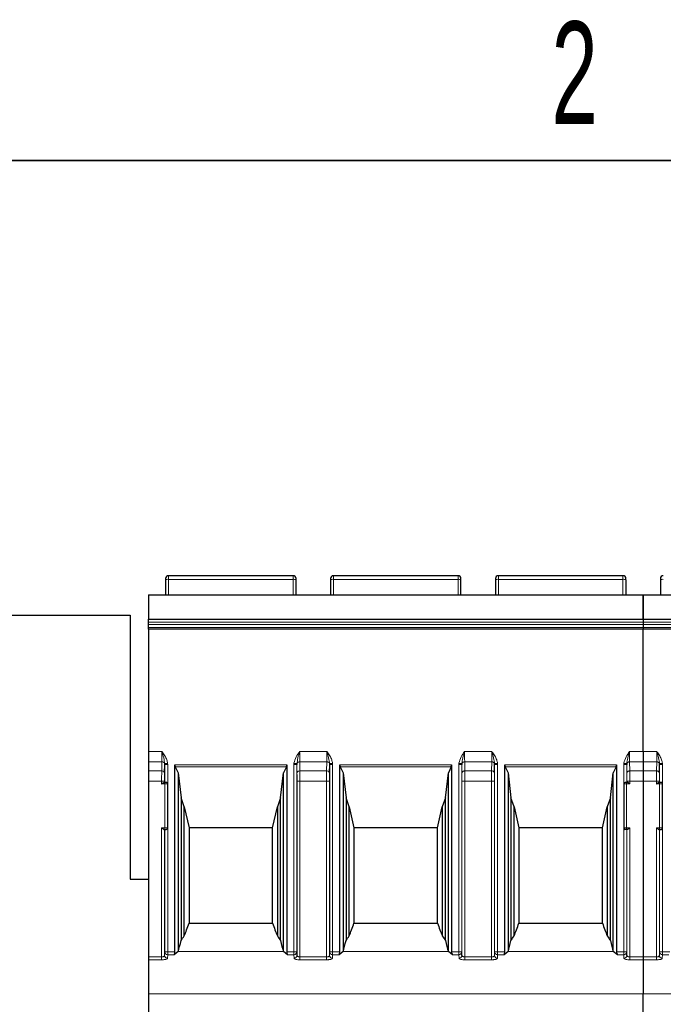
# Model space of a CAD drawing. Header units: millimetres. Extents: x 5 to 418, y 2 to 292.
# Tile 17 of 48: x 79 to 101, y 254 to 287. Entities that reach past the tile are written whole.
import ezdxf

# ---------------------------------------------------------------- set-up
doc = ezdxf.new("R2010")
doc.units = ezdxf.units.MM
doc.layers.add('SLD-0', color=7, linetype='Continuous')
doc.styles.add('SLDTEXTSTYLE0', font='TXT', dxfattribs={"width": 0.605})

msp = doc.modelspace()

# ---------------------------------------------------------------- linework, layer by layer
at = {"color": 7, "linetype": 'Continuous', "lineweight": 25}
for p, q in [((83.6513, 268.2462), (83.6513, 268.2049)), ((88.0013, 268.3462), (83.7513, 268.3462)), ((88.1013, 268.2049), (88.1013, 268.2462)), ((89.2763, 268.2462), (89.2763, 268.2049)), ((93.6263, 268.3462), (89.3763, 268.3462)), ((93.7263, 268.2049), (93.7263, 268.2462)), ((94.9013, 268.2462), (94.9013, 268.2049)), ((99.2513, 268.3462), (95.0013, 268.3462)), ((99.3513, 268.2049), (99.3513, 268.2462)), ((100.5263, 268.2462), (100.5263, 268.2049)), ((83.6513, 268.2049), (83.6513, 267.6962)), ((88.1013, 267.6962), (88.1013, 268.2049)), ((89.2763, 268.2049), (89.2763, 267.6962)), ((93.7263, 267.6962), (93.7263, 268.2049)), ((94.9013, 268.2049), (94.9013, 267.6962)), ((99.3513, 268.2049), (99.3513, 267.6962)), ((100.5263, 268.2049), (100.5263, 267.6962)), ((83.0638, 267.6962), (99.9388, 267.6962)), ((99.9388, 267.6962), (116.8138, 267.6962)), ((62.4388, 266.9962), (82.4388, 266.9962)), ((82.4388, 266.9962), (82.4388, 257.9962)), ((83.0638, 266.7622), (83.0638, 266.8622)), ((83.0638, 266.8602), (99.9388, 266.8602)), ((83.0638, 266.68), (83.0638, 266.7622)), ((83.0638, 266.5861), (83.0638, 266.68)), ((83.0638, 266.519), (83.0638, 266.5861)), ((99.9388, 266.8622), (99.9388, 266.7622)), ((99.9388, 266.8602), (116.8138, 266.8602)), ((99.9388, 266.7622), (99.9388, 266.68)), ((99.9388, 266.68), (99.9388, 266.5861)), ((99.9388, 266.5861), (99.9388, 266.519)), ((99.9388, 266.519), (83.0638, 266.519)), ((83.0638, 266.519), (83.0638, 262.3533)), ((99.9388, 262.3533), (99.9388, 266.519)), ((116.8138, 266.519), (99.9388, 266.519)), ((83.0638, 262.3533), (83.0638, 261.9998)), ((99.9388, 262.3533), (99.9388, 261.9998)), ((83.0638, 261.9998), (83.0638, 261.6927)), ((83.6196, 261.622), (83.6245, 261.9083)), ((83.6245, 261.9083), (83.6236, 261.9395)), ((83.9703, 255.5187), (83.9703, 261.8936)), ((83.9703, 261.8936), (83.9811, 261.8337)), ((87.7714, 261.8337), (87.7823, 261.8936)), ((87.7823, 261.8936), (87.7823, 255.5187)), ((88.1289, 261.9395), (88.128, 261.9083)), ((89.2446, 261.622), (89.2495, 261.9083)), ((89.2495, 261.9083), (89.2486, 261.9395)), ((89.5953, 255.5187), (89.5953, 261.8936)), ((89.5953, 261.8936), (89.6061, 261.8337)), ((93.3964, 261.8337), (93.4073, 261.8936)), ((93.4073, 261.8936), (93.4073, 255.5187)), ((93.7539, 261.9395), (93.753, 261.9083)), ((94.8696, 261.622), (94.8745, 261.9083)), ((94.8745, 261.9083), (94.8736, 261.9395)), ((95.2203, 255.5187), (95.2203, 261.8936)), ((95.2203, 261.8936), (95.2311, 261.8337)), ((99.0214, 261.8337), (99.0323, 261.8936)), ((99.0323, 261.8936), (99.0323, 255.5187)), ((99.3789, 261.9395), (99.378, 261.9083)), ((99.9388, 261.9998), (99.9388, 261.6927)), ((100.4946, 261.622), (100.4995, 261.9083)), ((100.4995, 261.9083), (100.4986, 261.9395)), ((83.0638, 261.6927), (83.0638, 261.3391)), ((83.9811, 261.8337), (84.0813, 261.6263)), ((84.0813, 261.6263), (84.0813, 255.5308)), ((84.0813, 261.6263), (84.1806, 260.7711)), ((87.572, 260.7711), (87.6713, 261.6263)), ((87.7714, 261.8337), (87.6713, 261.6263)), ((87.6713, 255.5308), (87.6713, 261.6263)), ((89.6061, 261.8337), (89.7063, 261.6263)), ((89.7063, 261.6263), (89.7063, 255.5308)), ((89.7063, 261.6263), (89.8056, 260.7711)), ((93.197, 260.7711), (93.2963, 261.6263)), ((93.3964, 261.8337), (93.2963, 261.6263)), ((93.2963, 255.5308), (93.2963, 261.6263)), ((95.2311, 261.8337), (95.3313, 261.6263)), ((95.3313, 261.6263), (95.3313, 255.5308)), ((95.3313, 261.6263), (95.4306, 260.7711)), ((98.822, 260.7711), (98.9213, 261.6263)), ((99.0214, 261.8337), (98.9213, 261.6263)), ((98.9213, 255.5308), (98.9213, 261.6263)), ((99.9388, 261.6927), (99.9388, 261.3391)), ((83.0638, 261.3391), (83.0638, 255.3467)), ((83.6263, 261.2962), (83.6041, 261.2962)), ((83.7263, 259.7462), (83.7263, 261.2462)), ((99.2763, 261.2462), (99.2763, 259.7462)), ((99.3984, 261.2962), (99.3763, 261.2962)), ((99.9388, 261.3391), (99.9388, 255.3467)), ((99.9388, 261.3391), (99.9388, 255.3467)), ((100.5013, 261.2962), (100.4791, 261.2962)), ((100.6013, 259.7462), (100.6013, 261.2462)), ((84.2877, 260.4696), (84.1806, 260.7711)), ((84.1806, 260.7711), (84.1806, 255.9062)), ((87.572, 260.7711), (87.4648, 260.4696)), ((87.572, 255.9062), (87.572, 260.7711)), ((89.9127, 260.4696), (89.8056, 260.7711)), ((89.8056, 260.7711), (89.8056, 255.9062)), ((93.197, 260.7711), (93.0898, 260.4696)), ((93.197, 255.9062), (93.197, 260.7711)), ((95.5377, 260.4696), (95.4306, 260.7711)), ((95.4306, 260.7711), (95.4306, 255.9062)), ((98.822, 260.7711), (98.7148, 260.4696)), ((98.822, 255.9062), (98.822, 260.7711)), ((84.2877, 260.4696), (84.4513, 259.7462)), ((84.2877, 256.0632), (84.2877, 260.4696)), ((87.3013, 259.7462), (87.4648, 260.4696)), ((87.4648, 260.4696), (87.4648, 256.0632)), ((89.9127, 260.4696), (90.0763, 259.7462)), ((89.9127, 256.0632), (89.9127, 260.4696)), ((92.9263, 259.7462), (93.0898, 260.4696)), ((93.0898, 260.4696), (93.0898, 256.0632)), ((95.5377, 260.4696), (95.7013, 259.7462)), ((95.5377, 256.0632), (95.5377, 260.4696)), ((98.5513, 259.7462), (98.7148, 260.4696)), ((98.7148, 260.4696), (98.7148, 256.0632)), ((83.6041, 259.6962), (83.6263, 259.6962)), ((87.3013, 259.7462), (84.4513, 259.7462)), ((84.4513, 259.7462), (84.4513, 256.4962)), ((87.3013, 256.4962), (87.3013, 259.7462)), ((92.9263, 259.7462), (90.0763, 259.7462)), ((90.0763, 259.7462), (90.0763, 256.4962)), ((92.9263, 256.4962), (92.9263, 259.7462)), ((98.5513, 259.7462), (95.7013, 259.7462)), ((95.7013, 259.7462), (95.7013, 256.4962)), ((98.5513, 256.4962), (98.5513, 259.7462)), ((99.3763, 259.6962), (99.3984, 259.6962)), ((100.4791, 259.6962), (100.5013, 259.6962)), ((82.4388, 257.9962), (83.0638, 257.9962)), ((84.4513, 256.4962), (87.3013, 256.4962)), ((90.0763, 256.4962), (92.9263, 256.4962)), ((95.7013, 256.4962), (98.5513, 256.4962)), ((84.0813, 255.5308), (83.9439, 255.4226)), ((87.8086, 255.4226), (87.6713, 255.5308)), ((88.135, 255.403), (88.128, 255.5187)), ((89.7063, 255.5308), (89.5689, 255.4226)), ((93.4336, 255.4226), (93.2963, 255.5308)), ((93.76, 255.403), (93.753, 255.5187)), ((95.3313, 255.5308), (95.1939, 255.4226)), ((99.0586, 255.4226), (98.9213, 255.5308)), ((99.385, 255.403), (99.378, 255.5187)), ((83.0638, 255.3467), (83.0638, 255.2505)), ((83.0638, 255.2505), (83.0638, 254.0937)), ((99.9388, 255.3467), (99.9388, 255.2505)), ((99.9388, 255.3467), (99.9388, 255.2505)), ((99.9388, 255.2505), (99.9388, 254.0937)), ((83.0638, 254.0937), (83.0638, 253.3728)), ((99.9388, 253.3728), (99.9388, 254.0937))]:
    msp.add_line(p, q, dxfattribs=at)
at = {"color": 7, "linetype": 'Continuous', "lineweight": 18}
for p, q in [((83.7513, 268.2223), (83.7513, 268.3462)), ((88.0013, 268.2223), (88.0013, 268.3462)), ((89.3763, 268.2223), (89.3763, 268.3462)), ((93.6263, 268.2223), (93.6263, 268.3462)), ((95.0013, 268.2223), (95.0013, 268.3462)), ((99.2513, 268.2223), (99.2513, 268.3462)), ((83.7513, 267.6962), (83.7513, 268.2223)), ((88.0013, 268.2223), (83.7513, 268.2223)), ((88.0013, 267.6962), (88.0013, 268.2223)), ((89.3763, 267.6962), (89.3763, 268.2223)), ((93.6263, 268.2223), (89.3763, 268.2223)), ((93.6263, 267.6962), (93.6263, 268.2223)), ((95.0013, 267.6962), (95.0013, 268.2223)), ((99.2513, 268.2223), (95.0013, 268.2223)), ((99.2513, 267.6962), (99.2513, 268.2223)), ((99.9388, 267.6893), (83.0638, 267.6893)), ((116.8138, 267.6893), (99.9388, 267.6893)), ((99.9388, 266.7622), (83.0638, 266.7622)), ((83.0638, 266.68), (99.9388, 266.68)), ((83.0638, 266.5861), (99.9388, 266.5861)), ((116.8138, 266.7622), (99.9388, 266.7622)), ((99.9388, 266.68), (116.8138, 266.68)), ((99.9388, 266.5861), (116.8138, 266.5861)), ((83.0638, 262.3533), (83.528, 262.3533)), ((88.2245, 262.3533), (89.153, 262.3533)), ((93.8495, 262.3533), (94.778, 262.3533)), ((99.4745, 262.3533), (99.9388, 262.3533)), ((99.9388, 262.3533), (100.403, 262.3533)), ((83.5249, 261.9998), (83.0638, 261.9998)), ((83.5196, 261.6927), (83.5249, 261.9998)), ((83.6245, 261.2962), (83.6245, 261.9083)), ((83.7224, 261.9499), (83.7245, 261.9083)), ((83.7245, 261.9083), (83.7245, 261.2593)), ((83.9703, 261.8936), (87.7823, 261.8936)), ((88.028, 261.9083), (88.0302, 261.9499)), ((88.028, 255.5187), (88.028, 261.9083)), ((88.128, 261.9083), (88.128, 255.5187)), ((88.128, 261.9083), (88.133, 261.622)), ((88.2276, 261.9998), (88.233, 261.6927)), ((89.1499, 261.9998), (88.2276, 261.9998)), ((89.1446, 261.6927), (89.1499, 261.9998)), ((89.2495, 255.5187), (89.2495, 261.9083)), ((89.3474, 261.9499), (89.3495, 261.9083)), ((89.3495, 261.9083), (89.3495, 255.5187)), ((89.5953, 261.8936), (93.4073, 261.8936)), ((93.653, 261.9083), (93.6552, 261.9499)), ((93.653, 255.5187), (93.653, 261.9083)), ((93.753, 261.9083), (93.753, 255.5187)), ((93.753, 261.9083), (93.758, 261.622)), ((93.8526, 261.9998), (93.858, 261.6927)), ((94.7749, 261.9998), (93.8526, 261.9998)), ((94.7749, 261.9998), (94.7696, 261.6927)), ((94.8745, 255.5187), (94.8745, 261.9083)), ((94.9724, 261.9499), (94.9745, 261.9083)), ((94.9745, 261.9083), (94.9745, 255.5187)), ((95.2203, 261.8936), (99.0323, 261.8936)), ((99.278, 261.9083), (99.2802, 261.9499)), ((99.278, 261.2593), (99.278, 261.9083)), ((99.378, 261.9083), (99.378, 261.2962)), ((99.378, 261.9083), (99.383, 261.622)), ((99.4776, 261.9998), (99.483, 261.6927)), ((99.9388, 261.9998), (99.4776, 261.9998)), ((100.3999, 261.9998), (99.9388, 261.9998)), ((100.3946, 261.6927), (100.3999, 261.9998)), ((100.4995, 261.2962), (100.4995, 261.9083)), ((100.5974, 261.9499), (100.5995, 261.9083)), ((100.5995, 261.9083), (100.5995, 261.2593)), ((83.5196, 261.6927), (83.0638, 261.6927)), ((83.9811, 261.8337), (87.7714, 261.8337)), ((88.233, 261.6927), (89.1446, 261.6927)), ((89.6061, 261.8337), (93.3964, 261.8337)), ((93.858, 261.6927), (94.7696, 261.6927)), ((95.2311, 261.8337), (99.0214, 261.8337)), ((99.9388, 261.6927), (99.483, 261.6927)), ((100.3946, 261.6927), (99.9388, 261.6927)), ((83.5175, 261.3391), (83.0638, 261.3391)), ((83.5175, 261.2462), (83.5175, 261.3391)), ((83.6263, 261.2462), (83.5175, 261.2462)), ((83.6175, 261.2962), (83.6175, 261.3391)), ((83.6263, 261.2462), (83.6263, 261.2962)), ((83.6263, 259.7462), (83.6263, 261.2462)), ((83.7263, 261.2462), (83.6263, 261.2462)), ((88.135, 261.3391), (88.135, 255.403)), ((88.235, 261.3391), (88.235, 255.3467)), ((89.1425, 261.3391), (88.235, 261.3391)), ((89.1425, 255.3467), (89.1425, 261.3391)), ((89.2425, 255.403), (89.2425, 261.3391)), ((93.76, 261.3391), (93.76, 255.403)), ((93.86, 261.3391), (93.86, 255.3467)), ((94.7675, 261.3391), (93.86, 261.3391)), ((94.7675, 255.3467), (94.7675, 261.3391)), ((94.8675, 255.403), (94.8675, 261.3391)), ((99.3763, 261.2462), (99.2763, 261.2462)), ((99.3763, 261.2962), (99.3763, 261.2462)), ((99.3763, 261.2462), (99.3763, 259.7462)), ((99.485, 261.2462), (99.3763, 261.2462)), ((99.385, 261.3391), (99.385, 261.2962)), ((99.9388, 261.3391), (99.485, 261.3391)), ((99.485, 261.3391), (99.485, 261.2462)), ((100.3925, 261.3391), (99.9388, 261.3391)), ((100.3925, 261.2462), (100.3925, 261.3391)), ((100.5013, 261.2462), (100.3925, 261.2462)), ((100.4925, 261.2962), (100.4925, 261.3391)), ((100.5013, 261.2462), (100.5013, 261.2962)), ((100.5013, 259.7462), (100.5013, 261.2462)), ((100.6013, 261.2462), (100.5013, 261.2462)), ((83.5175, 259.7462), (83.6263, 259.7462)), ((83.5175, 255.3467), (83.5175, 259.7462)), ((83.6175, 255.403), (83.6175, 259.6962)), ((83.6245, 255.5187), (83.6245, 259.6962)), ((83.6263, 259.7462), (83.7263, 259.7462)), ((83.6263, 259.6962), (83.6263, 259.7462)), ((83.7245, 259.7332), (83.7245, 255.5187)), ((99.2763, 259.7462), (99.3763, 259.7462)), ((99.278, 255.5187), (99.278, 259.7332)), ((99.3763, 259.7462), (99.485, 259.7462)), ((99.3763, 259.7462), (99.3763, 259.6962)), ((99.378, 259.6962), (99.378, 255.5187)), ((99.385, 259.6962), (99.385, 255.403)), ((99.485, 259.7462), (99.485, 255.3467)), ((100.3925, 255.3467), (100.3925, 259.7462)), ((100.3925, 259.7462), (100.5013, 259.7462)), ((100.4925, 255.403), (100.4925, 259.6962)), ((100.4995, 255.5187), (100.4995, 259.6962)), ((100.5013, 259.7462), (100.6013, 259.7462)), ((100.5013, 259.6962), (100.5013, 259.7462)), ((100.5995, 259.7332), (100.5995, 255.5187)), ((83.6245, 255.5187), (83.6175, 255.403)), ((83.7245, 255.5187), (83.6245, 255.5187)), ((83.7245, 255.4226), (83.7245, 255.5187)), ((83.7245, 255.5187), (83.9703, 255.5187)), ((84.0813, 255.5308), (87.6713, 255.5308)), ((87.7823, 255.5187), (88.028, 255.5187)), ((88.028, 255.5187), (88.028, 255.4226)), ((88.0981, 255.5187), (88.028, 255.5187)), ((88.128, 255.5187), (88.0981, 255.5187)), ((89.2495, 255.5187), (89.2425, 255.403)), ((89.3495, 255.5187), (89.2495, 255.5187)), ((89.3495, 255.4226), (89.3495, 255.5187)), ((89.3495, 255.5187), (89.5953, 255.5187)), ((89.7063, 255.5308), (93.2963, 255.5308)), ((93.4073, 255.5187), (93.653, 255.5187)), ((93.653, 255.5187), (93.653, 255.4226)), ((93.7231, 255.5187), (93.653, 255.5187)), ((93.753, 255.5187), (93.7231, 255.5187)), ((94.8745, 255.5187), (94.8675, 255.403)), ((94.9745, 255.5187), (94.8745, 255.5187)), ((94.9745, 255.4226), (94.9745, 255.5187)), ((94.9745, 255.5187), (95.2203, 255.5187)), ((95.3313, 255.5308), (98.9213, 255.5308)), ((99.0323, 255.5187), (99.278, 255.5187)), ((99.278, 255.5187), (99.278, 255.4226)), ((99.3481, 255.5187), (99.278, 255.5187)), ((99.378, 255.5187), (99.3481, 255.5187)), ((100.4995, 255.5187), (100.4925, 255.403)), ((100.5995, 255.5187), (100.4995, 255.5187)), ((100.5995, 255.4226), (100.5995, 255.5187)), ((100.5995, 255.5187), (100.8453, 255.5187)), ((83.0638, 255.3467), (83.5175, 255.3467)), ((83.0638, 255.2505), (83.5175, 255.2505)), ((83.5175, 255.3467), (83.5175, 255.2505)), ((83.7175, 255.3069), (83.7245, 255.4226)), ((83.7245, 255.4226), (83.9439, 255.4226)), ((87.8086, 255.4226), (88.028, 255.4226)), ((88.028, 255.4226), (88.035, 255.3069)), ((88.235, 255.3467), (89.1425, 255.3467)), ((88.235, 255.2505), (89.1425, 255.2505)), ((89.1425, 255.2505), (89.1425, 255.3467)), ((89.3425, 255.3069), (89.3495, 255.4226)), ((89.3495, 255.4226), (89.5689, 255.4226)), ((93.4336, 255.4226), (93.653, 255.4226)), ((93.653, 255.4226), (93.66, 255.3069)), ((93.86, 255.3467), (94.7675, 255.3467)), ((93.86, 255.2505), (94.7675, 255.2505)), ((94.7675, 255.2505), (94.7675, 255.3467)), ((94.9675, 255.3069), (94.9745, 255.4226)), ((94.9745, 255.4226), (95.1939, 255.4226)), ((99.0586, 255.4226), (99.278, 255.4226)), ((99.278, 255.4226), (99.285, 255.3069)), ((99.485, 255.3467), (99.9388, 255.3467)), ((99.485, 255.2505), (99.9388, 255.2505)), ((99.9388, 255.3467), (100.3925, 255.3467)), ((99.9388, 255.2505), (100.3925, 255.2505)), ((100.3925, 255.3467), (100.3925, 255.2505)), ((100.5925, 255.3069), (100.5995, 255.4226)), ((100.5995, 255.4226), (100.8189, 255.4226)), ((99.9388, 254.0937), (83.0638, 254.0937)), ((116.8138, 254.0937), (99.9388, 254.0937))]:
    msp.add_line(p, q, dxfattribs=at)
at = {"color": 7, "linetype": 'Continuous', "lineweight": 25}
for centre, radius, start, end in [((83.7513, 268.2462), 0.1, 90, 180.00021), ((88.0013, 268.2462), 0.1, 359.99984, 90), ((89.3763, 268.2462), 0.1, 90, 180), ((93.6263, 268.2462), 0.1, 359.99984, 90), ((95.0013, 268.2462), 0.1, 90, 180), ((99.2513, 268.2462), 0.1, 359.99984, 90), ((100.6263, 268.2462), 0.1, 90, 180.00021), ((83.6763, 261.2462), 0.05, 0, 90.00292), ((99.3263, 261.2462), 0.05, 90, 180), ((100.5513, 261.2462), 0.05, 0, 90.00292), ((83.6763, 259.7462), 0.05, 270, 0), ((99.3263, 259.7462), 0.05, 180, 270), ((100.5513, 259.7462), 0.05, 270, 0)]:
    msp.add_arc(centre, radius, start, end, dxfattribs=at)
at = {"color": 7, "linetype": 'Continuous', "lineweight": 18}
for centre, radius, start, end in [((83.727, 268.0653), 0.1589, 81.22038, 118.48187), ((88.0255, 268.0653), 0.1589, 61.51826, 98.77956), ((89.352, 268.0653), 0.1589, 81.22049, 118.48169), ((93.6505, 268.0653), 0.1589, 61.51826, 98.77956), ((94.977, 268.0653), 0.1589, 81.22049, 118.48169), ((99.2755, 268.0653), 0.1589, 61.51826, 98.77956), ((100.602, 268.0653), 0.1589, 81.22038, 118.48187), ((83.7193, 255.5196), 0.0948, 180.52675, 226.43104), ((88.0293, 255.5212), 0.0987, 269.21716, 358.52847), ((89.3443, 255.5196), 0.0948, 180.52675, 226.43104), ((93.6543, 255.5212), 0.0987, 269.21716, 358.52847), ((94.9693, 255.5196), 0.0948, 180.52675, 226.43104), ((99.2793, 255.5212), 0.0987, 269.21716, 358.52847), ((100.5943, 255.5196), 0.0948, 180.52675, 226.43104), ((83.7161, 255.4055), 0.0987, 181.47153, 270.78284), ((83.7247, 255.5251), 0.1025, 226.3631, 269.88651), ((89.3411, 255.4055), 0.0987, 181.47153, 270.78284), ((89.3497, 255.5251), 0.1025, 226.3631, 269.88651), ((94.9661, 255.4055), 0.0987, 181.47153, 270.78284), ((94.9747, 255.5251), 0.1025, 226.3631, 269.88651), ((100.5911, 255.4055), 0.0987, 181.47153, 270.78284), ((100.5997, 255.5251), 0.1025, 226.3631, 269.88651)]:
    msp.add_arc(centre, radius, start, end, dxfattribs=at)
at = {"color": 7, "linetype": 'Continuous', "lineweight": 25}
for centre, major_axis, ratio, start_param, end_param in [((83.3271, 269.845), (0, 14.891), 0.1703341, 3.5300052, 3.6007447), ((88.4254, 269.845), (0, 14.891), 0.1703341, 2.6824407, 2.7531801), ((88.9521, 269.845), (0, 14.891), 0.1703341, 3.5300052, 3.6007447), ((94.0504, 269.845), (0, 14.891), 0.1703341, 2.6824407, 2.7531801), ((94.5771, 269.845), (0, 14.891), 0.1703341, 3.5300052, 3.6007447), ((99.6754, 269.845), (0, 14.891), 0.1703341, 2.6824407, 2.7531801), ((83.7222, 269.845), (0, 14.891), 0.0874887, 3.4208453, 3.5011478), ((82.7766, 269.845), (0, 14.891), 0.2679492, 3.5011478, 3.5300052), ((88.9759, 269.845), (0, 14.891), 0.2679492, 2.7531801, 2.7820375), ((88.0304, 269.845), (0, 14.891), 0.0874887, 2.7820375, 2.86234), ((89.3472, 269.845), (0, 14.891), 0.0874887, 3.4208453, 3.5011478), ((88.4016, 269.845), (0, 14.891), 0.2679492, 3.5011478, 3.5300052), ((94.6009, 269.845), (0, 14.891), 0.2679492, 2.7531801, 2.7820375), ((93.6554, 269.845), (0, 14.891), 0.0874887, 2.7820375, 2.86234), ((94.9722, 269.845), (0, 14.891), 0.0874887, 3.4208453, 3.5011478), ((94.0266, 269.845), (0, 14.891), 0.2679492, 3.5011478, 3.5300052), ((100.2259, 269.845), (0, 14.891), 0.2679492, 2.7531801, 2.7820375), ((99.2804, 269.845), (0, 14.891), 0.0874887, 2.7820375, 2.86234), ((83.9339, 255.5187), (0, 0.1), 0.3639702, 3.4208453, 4.712389), ((87.8187, 255.5187), (0, 0.1), 0.3639702, 1.5707963, 2.86234), ((89.5589, 255.5187), (0, 0.1), 0.3639702, 3.4208453, 4.712389), ((93.4437, 255.5187), (0, 0.1), 0.3639702, 1.5707963, 2.86234), ((95.1839, 255.5187), (0, 0.1), 0.3639702, 3.4208453, 4.712389), ((99.0687, 255.5187), (0, 0.1), 0.3639702, 1.5707963, 2.86234)]:
    msp.add_ellipse(centre, major_axis=major_axis, ratio=ratio, start_param=start_param, end_param=end_param, dxfattribs=at)
for points, knots in [([(83.0638, 267.6893), (83.0638, 267.6826), (83.0638, 267.6694), (83.0638, 267.6113), (83.0638, 267.5052), (83.0638, 267.3124), (83.0638, 267.1141), (83.0638, 266.9575), (83.0638, 266.8885), (83.0638, 266.8656), (83.0638, 266.8621)], [0, 0, 0, 0, 0.0836288, 0.1671254, 0.2811525, 0.4708469, 0.7708785, 0.8756707, 0.9812364, 1, 1, 1, 1]), ([(99.9388, 266.8625), (99.9388, 266.8707), (99.9388, 266.9006), (99.9388, 266.9988), (99.9388, 267.1857), (99.9388, 267.3848), (99.9388, 267.5511), (99.9388, 267.6356), (99.9388, 267.6775), (99.9388, 267.6862), (99.9388, 267.6893)], [0, 0, 0, 0, 0.0398696, 0.1461995, 0.3254349, 0.6259384, 0.746383, 0.8681341, 0.9532721, 1, 1, 1, 1]), ([(99.9388, 267.6893), (99.9388, 267.6826), (99.9388, 267.6694), (99.9388, 267.6113), (99.9388, 267.5052), (99.9388, 267.3124), (99.9388, 267.1141), (99.9388, 266.9575), (99.9388, 266.8885), (99.9388, 266.8656), (99.9388, 266.8621)], [0, 0, 0, 0, 0.0836288, 0.1671254, 0.2811525, 0.4708469, 0.7708785, 0.8756707, 0.9812364, 1, 1, 1, 1]), ([(83.5175, 261.2462), (83.5179, 261.2465), (83.523, 261.2501), (83.5397, 261.2619), (83.5639, 261.2784), (83.5887, 261.2931), (83.5993, 261.2953), (83.6041, 261.2962)], [0, 0, 0, 0, 0.0120572, 0.1589954, 0.5234371, 0.7821766, 1, 1, 1, 1]), ([(83.6763, 261.2962), (83.6756, 261.2962), (83.6742, 261.2962), (83.6642, 261.2962), (83.6543, 261.2962), (83.6427, 261.2962), (83.6329, 261.2962), (83.6263, 261.2962)], [0, 0, 0, 0, 0.2480359, 0.4991028, 0.6261667, 0.7487051, 1, 1, 1, 1]), ([(99.3763, 261.2962), (99.3697, 261.2962), (99.3566, 261.2962), (99.3428, 261.2962), (99.3343, 261.2962), (99.3278, 261.2962), (99.3269, 261.2962), (99.3263, 261.2962)], [0, 0, 0, 0, 0.2480359, 0.4991028, 0.6261667, 0.7487051, 1, 1, 1, 1]), ([(99.485, 261.2462), (99.4846, 261.2465), (99.4795, 261.2501), (99.4628, 261.2619), (99.4386, 261.2784), (99.4138, 261.2931), (99.4032, 261.2953), (99.3984, 261.2962)], [0, 0, 0, 0, 0.0120572, 0.1589961, 0.5234394, 0.78218, 1, 1, 1, 1]), ([(100.3925, 261.2462), (100.3929, 261.2465), (100.398, 261.2501), (100.4147, 261.2619), (100.4389, 261.2784), (100.4637, 261.2931), (100.4743, 261.2953), (100.4791, 261.2962)], [0, 0, 0, 0, 0.0120572, 0.1589954, 0.5234371, 0.7821766, 1, 1, 1, 1]), ([(100.5513, 261.2962), (100.5506, 261.2962), (100.5492, 261.2962), (100.5392, 261.2962), (100.5293, 261.2962), (100.5177, 261.2962), (100.5079, 261.2962), (100.5013, 261.2962)], [0, 0, 0, 0, 0.2480359, 0.4991028, 0.6261667, 0.7487051, 1, 1, 1, 1]), ([(83.5175, 259.7462), (83.5179, 259.746), (83.523, 259.7424), (83.5397, 259.7305), (83.5639, 259.714), (83.5887, 259.6993), (83.5993, 259.6972), (83.6041, 259.6962)], [0, 0, 0, 0, 0.0120572, 0.1589961, 0.5234394, 0.78218, 1, 1, 1, 1]), ([(83.6263, 259.6962), (83.6329, 259.6962), (83.6427, 259.6962), (83.6543, 259.6962), (83.6642, 259.6962), (83.6742, 259.6962), (83.6756, 259.6962), (83.6763, 259.6962)], [0, 0, 0, 0, 0.2512954, 0.3738337, 0.5008972, 0.7519635, 1, 1, 1, 1]), ([(99.3763, 259.6962), (99.3697, 259.6962), (99.3566, 259.6962), (99.3428, 259.6962), (99.3343, 259.6962), (99.3278, 259.6962), (99.3269, 259.6962), (99.3263, 259.6962)], [0, 0, 0, 0, 0.2480365, 0.4991028, 0.6261663, 0.7487046, 1, 1, 1, 1]), ([(99.485, 259.7462), (99.4846, 259.746), (99.4795, 259.7424), (99.4628, 259.7305), (99.4386, 259.714), (99.4138, 259.6993), (99.4032, 259.6972), (99.3984, 259.6962)], [0, 0, 0, 0, 0.0120572, 0.1589961, 0.5234392, 0.7821798, 1, 1, 1, 1]), ([(100.3925, 259.7462), (100.3929, 259.746), (100.398, 259.7424), (100.4147, 259.7305), (100.4389, 259.714), (100.4637, 259.6993), (100.4743, 259.6972), (100.4791, 259.6962)], [0, 0, 0, 0, 0.0120572, 0.1589961, 0.5234394, 0.78218, 1, 1, 1, 1]), ([(100.5013, 259.6962), (100.5079, 259.6962), (100.5177, 259.6962), (100.5293, 259.6962), (100.5392, 259.6962), (100.5492, 259.6962), (100.5506, 259.6962), (100.5513, 259.6962)], [0, 0, 0, 0, 0.25129544, 0.37383369, 0.50089724, 0.75196348, 1, 1, 1, 1])]:
    msp.add_open_spline(points, degree=3, knots=knots, dxfattribs=at)
at = {"color": 7, "linetype": 'Continuous', "lineweight": 18}
for points, knots in [([(83.528, 262.3533), (83.5278, 262.2898), (83.5276, 262.1929), (83.5263, 262.0757), (83.5254, 262.0253), (83.5249, 261.9998)], [0, 0, 0, 0, 0.4849908, 0.7390196, 1, 1, 1, 1]), ([(83.6236, 261.9395), (83.6131, 262.0043), (83.591, 262.1404), (83.5497, 262.2801), (83.528, 262.3533)], [0, 0, 0, 0, 0.47608402, 1, 1, 1, 1]), ([(83.528, 262.3533), (83.5299, 262.3507), (83.5662, 262.3017), (83.6268, 262.2105), (83.697, 262.079), (83.7144, 261.9905), (83.7224, 261.9499)], [0, 0, 0, 0, 0.0215316, 0.4046563, 0.7270073, 1, 1, 1, 1]), ([(88.0302, 261.9499), (88.0511, 262.026), (88.0914, 262.1724), (88.1813, 262.2946), (88.2245, 262.3533)], [0, 0, 0, 0, 0.5194225, 1, 1, 1, 1]), ([(88.2245, 262.3533), (88.2029, 262.2801), (88.1615, 262.1404), (88.1394, 262.0043), (88.1289, 261.9395)], [0, 0, 0, 0, 0.5238878, 1, 1, 1, 1]), ([(88.2276, 261.9998), (88.2267, 262.0516), (88.225, 262.1549), (88.2247, 262.2873), (88.2245, 262.3533)], [0, 0, 0, 0, 0.5013234, 1, 1, 1, 1]), ([(89.153, 262.3533), (89.1528, 262.2898), (89.1526, 262.1929), (89.1513, 262.0757), (89.1504, 262.0253), (89.1499, 261.9998)], [0, 0, 0, 0, 0.4849908, 0.7390196, 1, 1, 1, 1]), ([(89.2486, 261.9395), (89.2381, 262.0043), (89.216, 262.1404), (89.1747, 262.2801), (89.153, 262.3533)], [0, 0, 0, 0, 0.476084, 1, 1, 1, 1]), ([(89.153, 262.3533), (89.1549, 262.3507), (89.1912, 262.3017), (89.2518, 262.2105), (89.322, 262.079), (89.3394, 261.9905), (89.3474, 261.9499)], [0, 0, 0, 0, 0.0215316, 0.4046563, 0.7270073, 1, 1, 1, 1]), ([(93.6552, 261.9499), (93.6761, 262.026), (93.7164, 262.1724), (93.8063, 262.2946), (93.8495, 262.3533)], [0, 0, 0, 0, 0.5194225, 1, 1, 1, 1]), ([(93.8495, 262.3533), (93.8279, 262.2801), (93.7865, 262.1404), (93.7644, 262.0043), (93.7539, 261.9395)], [0, 0, 0, 0, 0.52388783, 1, 1, 1, 1]), ([(93.8526, 261.9998), (93.8517, 262.0516), (93.85, 262.1549), (93.8497, 262.2873), (93.8495, 262.3533)], [0, 0, 0, 0, 0.50132343, 1, 1, 1, 1]), ([(94.778, 262.3533), (94.7778, 262.2898), (94.7776, 262.1929), (94.7763, 262.0757), (94.7754, 262.0253), (94.7749, 261.9998)], [0, 0, 0, 0, 0.4849908, 0.73901956, 1, 1, 1, 1]), ([(94.8736, 261.9395), (94.8631, 262.0043), (94.841, 262.1404), (94.7997, 262.2801), (94.778, 262.3533)], [0, 0, 0, 0, 0.476084, 1, 1, 1, 1]), ([(94.778, 262.3533), (94.7799, 262.3507), (94.8162, 262.3017), (94.8768, 262.2105), (94.947, 262.079), (94.9644, 261.9905), (94.9724, 261.9499)], [0, 0, 0, 0, 0.0215316, 0.4046563, 0.7270073, 1, 1, 1, 1]), ([(99.2802, 261.9499), (99.3011, 262.026), (99.3414, 262.1724), (99.4313, 262.2946), (99.4745, 262.3533)], [0, 0, 0, 0, 0.5194225, 1, 1, 1, 1]), ([(99.4745, 262.3533), (99.4529, 262.2801), (99.4115, 262.1404), (99.3894, 262.0043), (99.3789, 261.9395)], [0, 0, 0, 0, 0.52388783, 1, 1, 1, 1]), ([(99.4776, 261.9998), (99.4767, 262.0516), (99.475, 262.1549), (99.4747, 262.2873), (99.4745, 262.3533)], [0, 0, 0, 0, 0.5013234, 1, 1, 1, 1]), ([(100.403, 262.3533), (100.4028, 262.2898), (100.4026, 262.1929), (100.4013, 262.0757), (100.4004, 262.0253), (100.3999, 261.9998)], [0, 0, 0, 0, 0.4849908, 0.7390196, 1, 1, 1, 1]), ([(100.4986, 261.9395), (100.4881, 262.0043), (100.466, 262.1404), (100.4247, 262.2801), (100.403, 262.3533)], [0, 0, 0, 0, 0.47608402, 1, 1, 1, 1]), ([(100.403, 262.3533), (100.4049, 262.3507), (100.4412, 262.3017), (100.5018, 262.2105), (100.572, 262.079), (100.5894, 261.9905), (100.5974, 261.9499)], [0, 0, 0, 0, 0.0215316, 0.4046563, 0.7270073, 1, 1, 1, 1]), ([(83.6236, 261.9395), (83.6206, 261.9476), (83.6144, 261.9638), (83.591, 261.9833), (83.5602, 261.9969), (83.5367, 261.9988), (83.5249, 261.9998)], [0, 0, 0, 0, 0.2499993, 0.4999996, 0.7499998, 1, 1, 1, 1]), ([(83.6236, 261.9395), (83.6262, 261.9398), (83.6316, 261.9403), (83.655, 261.9428), (83.6867, 261.9461), (83.7107, 261.9487), (83.7224, 261.9499)], [0, 0, 0, 0, 0.2416153, 0.5000026, 0.7583885, 1, 1, 1, 1]), ([(88.1289, 261.9395), (88.1264, 261.9398), (88.1211, 261.9403), (88.098, 261.9427), (88.0662, 261.9461), (88.042, 261.9486), (88.0302, 261.9499)], [0, 0, 0, 0, 0.2379363, 0.4948975, 0.7546706, 1, 1, 1, 1]), ([(88.1289, 261.9395), (88.132, 261.9476), (88.1381, 261.9638), (88.1616, 261.9833), (88.1923, 261.9969), (88.2158, 261.9988), (88.2276, 261.9998)], [0, 0, 0, 0, 0.2499993, 0.4999996, 0.7499998, 1, 1, 1, 1]), ([(89.1499, 261.9998), (89.1617, 261.9988), (89.1852, 261.9969), (89.216, 261.9833), (89.2394, 261.9638), (89.2456, 261.9476), (89.2486, 261.9395)], [0, 0, 0, 0, 0.2500002, 0.5000004, 0.7500007, 1, 1, 1, 1]), ([(89.2486, 261.9395), (89.2512, 261.9398), (89.2566, 261.9403), (89.28, 261.9428), (89.3117, 261.9461), (89.3357, 261.9487), (89.3474, 261.9499)], [0, 0, 0, 0, 0.2416153, 0.5000026, 0.7583885, 1, 1, 1, 1]), ([(93.7539, 261.9395), (93.7514, 261.9398), (93.7461, 261.9403), (93.723, 261.9427), (93.6912, 261.9461), (93.667, 261.9486), (93.6552, 261.9499)], [0, 0, 0, 0, 0.2379363, 0.4948975, 0.7546706, 1, 1, 1, 1]), ([(93.7539, 261.9395), (93.757, 261.9476), (93.7631, 261.9638), (93.7866, 261.9833), (93.8173, 261.9969), (93.8408, 261.9988), (93.8526, 261.9998)], [0, 0, 0, 0, 0.2499993, 0.4999996, 0.7499998, 1, 1, 1, 1]), ([(94.8736, 261.9395), (94.8706, 261.9476), (94.8644, 261.9638), (94.841, 261.9833), (94.8102, 261.9969), (94.7867, 261.9988), (94.7749, 261.9998)], [0, 0, 0, 0, 0.2499993, 0.4999996, 0.7499998, 1, 1, 1, 1]), ([(94.8736, 261.9395), (94.8762, 261.9398), (94.8816, 261.9403), (94.905, 261.9428), (94.9367, 261.9461), (94.9607, 261.9487), (94.9724, 261.9499)], [0, 0, 0, 0, 0.2416153, 0.5000026, 0.7583885, 1, 1, 1, 1]), ([(99.3789, 261.9395), (99.3764, 261.9398), (99.3711, 261.9403), (99.348, 261.9427), (99.3162, 261.9461), (99.292, 261.9486), (99.2802, 261.9499)], [0, 0, 0, 0, 0.2379363, 0.4948975, 0.7546706, 1, 1, 1, 1]), ([(99.3789, 261.9395), (99.382, 261.9476), (99.3881, 261.9638), (99.4116, 261.9833), (99.4423, 261.9969), (99.4658, 261.9988), (99.4776, 261.9998)], [0, 0, 0, 0, 0.2499993, 0.4999996, 0.7499998, 1, 1, 1, 1]), ([(100.4986, 261.9395), (100.4956, 261.9476), (100.4894, 261.9638), (100.466, 261.9833), (100.4352, 261.9969), (100.4117, 261.9988), (100.3999, 261.9998)], [0, 0, 0, 0, 0.2499993, 0.4999996, 0.7499998, 1, 1, 1, 1]), ([(100.4986, 261.9395), (100.5012, 261.9398), (100.5066, 261.9403), (100.53, 261.9428), (100.5617, 261.9461), (100.5857, 261.9487), (100.5974, 261.9499)], [0, 0, 0, 0, 0.2416153, 0.5000026, 0.7583885, 1, 1, 1, 1]), ([(83.5175, 261.3391), (83.5176, 261.4027), (83.5178, 261.4996), (83.5186, 261.6168), (83.5193, 261.6672), (83.5196, 261.6927)], [0, 0, 0, 0, 0.485236, 0.7392048, 1, 1, 1, 1]), ([(83.6175, 261.3391), (83.6176, 261.3921), (83.6178, 261.498), (83.619, 261.5806), (83.6196, 261.622)], [0, 0, 0, 0, 0.5001435, 1, 1, 1, 1]), ([(88.133, 261.622), (88.1336, 261.5806), (88.1347, 261.498), (88.1349, 261.3921), (88.135, 261.3391)], [0, 0, 0, 0, 0.4999406, 1, 1, 1, 1]), ([(88.233, 261.6927), (88.2333, 261.6672), (88.2339, 261.6168), (88.2347, 261.4996), (88.2349, 261.4027), (88.235, 261.3391)], [0, 0, 0, 0, 0.2607955, 0.5147643, 1, 1, 1, 1]), ([(89.1425, 261.3391), (89.1426, 261.4027), (89.1428, 261.4996), (89.1436, 261.6168), (89.1443, 261.6672), (89.1446, 261.6927)], [0, 0, 0, 0, 0.485236, 0.7392048, 1, 1, 1, 1]), ([(89.2425, 261.3391), (89.2426, 261.3921), (89.2428, 261.498), (89.244, 261.5806), (89.2446, 261.622)], [0, 0, 0, 0, 0.5001435, 1, 1, 1, 1]), ([(93.758, 261.622), (93.7586, 261.5806), (93.7597, 261.498), (93.7599, 261.3921), (93.76, 261.3391)], [0, 0, 0, 0, 0.4999406, 1, 1, 1, 1]), ([(93.858, 261.6927), (93.8583, 261.6672), (93.8589, 261.6168), (93.8597, 261.4996), (93.8599, 261.4027), (93.86, 261.3391)], [0, 0, 0, 0, 0.2607955, 0.5147643, 1, 1, 1, 1]), ([(94.7675, 261.3391), (94.7676, 261.4027), (94.7678, 261.4996), (94.7686, 261.6168), (94.7693, 261.6672), (94.7696, 261.6927)], [0, 0, 0, 0, 0.485236, 0.7392048, 1, 1, 1, 1]), ([(94.8675, 261.3391), (94.8676, 261.3921), (94.8678, 261.498), (94.869, 261.5806), (94.8696, 261.622)], [0, 0, 0, 0, 0.5001435, 1, 1, 1, 1]), ([(99.383, 261.622), (99.3836, 261.5806), (99.3847, 261.498), (99.3849, 261.3921), (99.385, 261.3391)], [0, 0, 0, 0, 0.4999406, 1, 1, 1, 1]), ([(99.483, 261.6927), (99.4833, 261.6672), (99.4839, 261.6168), (99.4847, 261.4996), (99.4849, 261.4027), (99.485, 261.3391)], [0, 0, 0, 0, 0.2607955, 0.5147643, 1, 1, 1, 1]), ([(100.3925, 261.3391), (100.3926, 261.4027), (100.3928, 261.4996), (100.3936, 261.6168), (100.3943, 261.6672), (100.3946, 261.6927)], [0, 0, 0, 0, 0.485236, 0.7392048, 1, 1, 1, 1]), ([(100.4925, 261.3391), (100.4926, 261.3921), (100.4928, 261.498), (100.494, 261.5806), (100.4946, 261.622)], [0, 0, 0, 0, 0.5001435, 1, 1, 1, 1]), ([(83.5175, 255.3467), (83.5241, 255.3469), (83.5376, 255.3474), (83.5573, 255.3511), (83.5758, 255.3569), (83.5943, 255.3662), (83.6124, 255.3817), (83.6156, 255.3952), (83.6175, 255.403)], [0, 0, 0, 0, 0.1184731, 0.2423108, 0.3728933, 0.511399, 0.7150072, 1, 1, 1, 1]), ([(83.5175, 255.2505), (83.5315, 255.2508), (83.5597, 255.2513), (83.5994, 255.2551), (83.6354, 255.261), (83.6737, 255.2709), (83.7087, 255.2862), (83.7145, 255.3), (83.7175, 255.3069)], [0, 0, 0, 0, 0.1325124, 0.2671005, 0.3953711, 0.527642, 0.7624024, 1, 1, 1, 1]), ([(88.035, 255.3069), (88.0386, 255.2993), (88.0455, 255.2844), (88.0925, 255.2656), (88.1478, 255.2555), (88.1968, 255.2511), (88.2223, 255.2507), (88.235, 255.2505)], [0, 0, 0, 0, 0.2595225, 0.5141041, 0.7585282, 0.878895, 1, 1, 1, 1]), ([(88.135, 255.403), (88.1357, 255.3984), (88.137, 255.3899), (88.1466, 255.3761), (88.1613, 255.3641), (88.1807, 255.3554), (88.1981, 255.3504), (88.2164, 255.3473), (88.2289, 255.3468), (88.235, 255.3467)], [0, 0, 0, 0, 0.165929, 0.3096489, 0.5301871, 0.6561172, 0.7757175, 0.88997, 1, 1, 1, 1]), ([(89.1425, 255.3467), (89.1491, 255.3469), (89.1626, 255.3474), (89.1823, 255.3511), (89.2008, 255.3569), (89.2193, 255.3662), (89.2374, 255.3817), (89.2406, 255.3952), (89.2425, 255.403)], [0, 0, 0, 0, 0.1184731, 0.2423108, 0.3728933, 0.511399, 0.7150072, 1, 1, 1, 1]), ([(89.1425, 255.2505), (89.1565, 255.2508), (89.1847, 255.2513), (89.2244, 255.2551), (89.2604, 255.261), (89.2987, 255.2709), (89.3337, 255.2862), (89.3395, 255.3), (89.3425, 255.3069)], [0, 0, 0, 0, 0.1325124, 0.2671005, 0.3953711, 0.527642, 0.7624024, 1, 1, 1, 1]), ([(93.66, 255.3069), (93.6636, 255.2993), (93.6705, 255.2844), (93.7175, 255.2656), (93.7728, 255.2555), (93.8218, 255.2511), (93.8473, 255.2507), (93.86, 255.2505)], [0, 0, 0, 0, 0.25952248, 0.51410414, 0.75852817, 0.87889501, 1, 1, 1, 1]), ([(93.76, 255.403), (93.7607, 255.3984), (93.762, 255.3899), (93.7716, 255.3761), (93.7863, 255.3641), (93.8057, 255.3554), (93.8231, 255.3504), (93.8414, 255.3473), (93.8539, 255.3468), (93.86, 255.3467)], [0, 0, 0, 0, 0.165929, 0.3096489, 0.5301871, 0.6561172, 0.7757175, 0.88997, 1, 1, 1, 1]), ([(94.7675, 255.3467), (94.7741, 255.3469), (94.7876, 255.3474), (94.8073, 255.3511), (94.8258, 255.3569), (94.8443, 255.3662), (94.8624, 255.3817), (94.8656, 255.3952), (94.8675, 255.403)], [0, 0, 0, 0, 0.1184731, 0.2423108, 0.3728933, 0.511399, 0.7150072, 1, 1, 1, 1]), ([(94.7675, 255.2505), (94.7815, 255.2508), (94.8097, 255.2513), (94.8494, 255.2551), (94.8854, 255.261), (94.9237, 255.2709), (94.9587, 255.2862), (94.9645, 255.3), (94.9675, 255.3069)], [0, 0, 0, 0, 0.13251242, 0.26710054, 0.39537113, 0.52764198, 0.76240237, 1, 1, 1, 1]), ([(99.285, 255.3069), (99.2886, 255.2993), (99.2955, 255.2844), (99.3425, 255.2656), (99.3978, 255.2555), (99.4468, 255.2511), (99.4723, 255.2507), (99.485, 255.2505)], [0, 0, 0, 0, 0.2595225, 0.5141041, 0.7585282, 0.878895, 1, 1, 1, 1]), ([(99.385, 255.403), (99.3857, 255.3984), (99.387, 255.3899), (99.3966, 255.3761), (99.4113, 255.3641), (99.4307, 255.3554), (99.4481, 255.3504), (99.4664, 255.3473), (99.4789, 255.3468), (99.485, 255.3467)], [0, 0, 0, 0, 0.165929, 0.3096489, 0.5301871, 0.6561172, 0.7757175, 0.88997, 1, 1, 1, 1]), ([(100.3925, 255.3467), (100.3991, 255.3469), (100.4126, 255.3474), (100.4323, 255.3511), (100.4508, 255.3569), (100.4693, 255.3662), (100.4874, 255.3817), (100.4906, 255.3952), (100.4925, 255.403)], [0, 0, 0, 0, 0.1184731, 0.2423108, 0.3728933, 0.511399, 0.7150072, 1, 1, 1, 1]), ([(100.3925, 255.2505), (100.4065, 255.2508), (100.4347, 255.2513), (100.4744, 255.2551), (100.5104, 255.261), (100.5487, 255.2709), (100.5837, 255.2862), (100.5895, 255.3), (100.5925, 255.3069)], [0, 0, 0, 0, 0.1325124, 0.2671005, 0.3953711, 0.527642, 0.7624024, 1, 1, 1, 1])]:
    msp.add_open_spline(points, degree=3, knots=knots, dxfattribs=at)
for points in [[(83.6245, 261.9083), (83.6262, 261.9083), (83.6296, 261.9083), (83.6528, 261.9083), (83.6857, 261.9083), (83.7116, 261.9083), (83.7245, 261.9083)], [(88.128, 261.9083), (88.1263, 261.9083), (88.1229, 261.9083), (88.0997, 261.9083), (88.0669, 261.9083), (88.041, 261.9083), (88.028, 261.9083)], [(89.2495, 261.9083), (89.2512, 261.9083), (89.2546, 261.9083), (89.2778, 261.9083), (89.3107, 261.9083), (89.3366, 261.9083), (89.3495, 261.9083)], [(93.753, 261.9083), (93.7513, 261.9083), (93.7479, 261.9083), (93.7247, 261.9083), (93.6919, 261.9083), (93.666, 261.9083), (93.653, 261.9083)], [(94.8745, 261.9083), (94.8762, 261.9083), (94.8796, 261.9083), (94.9028, 261.9083), (94.9357, 261.9083), (94.9616, 261.9083), (94.9745, 261.9083)], [(99.378, 261.9083), (99.3763, 261.9083), (99.3729, 261.9083), (99.3497, 261.9083), (99.3169, 261.9083), (99.291, 261.9083), (99.278, 261.9083)], [(100.4995, 261.9083), (100.5012, 261.9083), (100.5046, 261.9083), (100.5278, 261.9083), (100.5607, 261.9083), (100.5866, 261.9083), (100.5995, 261.9083)], [(83.6196, 261.622), (83.6179, 261.6312), (83.6146, 261.6495), (83.5915, 261.6728), (83.5586, 261.6892), (83.5326, 261.6915), (83.5196, 261.6927)], [(88.133, 261.622), (88.1346, 261.6312), (88.1379, 261.6495), (88.1611, 261.6728), (88.194, 261.6892), (88.22, 261.6915), (88.233, 261.6927)], [(89.1446, 261.6927), (89.1576, 261.6915), (89.1836, 261.6892), (89.2165, 261.6728), (89.2396, 261.6495), (89.2429, 261.6312), (89.2446, 261.622)], [(93.758, 261.622), (93.7596, 261.6312), (93.7629, 261.6495), (93.7861, 261.6728), (93.819, 261.6892), (93.845, 261.6915), (93.858, 261.6927)], [(94.7696, 261.6927), (94.7826, 261.6915), (94.8086, 261.6892), (94.8415, 261.6728), (94.8646, 261.6495), (94.8679, 261.6312), (94.8696, 261.622)], [(99.383, 261.622), (99.3846, 261.6312), (99.3879, 261.6495), (99.4111, 261.6728), (99.444, 261.6892), (99.47, 261.6915), (99.483, 261.6927)], [(100.4946, 261.622), (100.4929, 261.6312), (100.4896, 261.6495), (100.4665, 261.6728), (100.4336, 261.6892), (100.4076, 261.6915), (100.3946, 261.6927)], [(83.6175, 261.3391), (83.6158, 261.3391), (83.6124, 261.3391), (83.5892, 261.3391), (83.5564, 261.3391), (83.5305, 261.3391), (83.5175, 261.3391)], [(88.235, 261.3391), (88.222, 261.3391), (88.1961, 261.3391), (88.1633, 261.3391), (88.1401, 261.3391), (88.1367, 261.3391), (88.135, 261.3391)], [(89.2425, 261.3391), (89.2408, 261.3391), (89.2374, 261.3391), (89.2142, 261.3391), (89.1814, 261.3391), (89.1555, 261.3391), (89.1425, 261.3391)], [(93.86, 261.3391), (93.847, 261.3391), (93.8211, 261.3391), (93.7883, 261.3391), (93.7651, 261.3391), (93.7617, 261.3391), (93.76, 261.3391)], [(94.8675, 261.3391), (94.8658, 261.3391), (94.8624, 261.3391), (94.8392, 261.3391), (94.8064, 261.3391), (94.7805, 261.3391), (94.7675, 261.3391)], [(99.485, 261.3391), (99.472, 261.3391), (99.4461, 261.3391), (99.4133, 261.3391), (99.3901, 261.3391), (99.3867, 261.3391), (99.385, 261.3391)], [(100.4925, 261.3391), (100.4908, 261.3391), (100.4874, 261.3391), (100.4642, 261.3391), (100.4314, 261.3391), (100.4055, 261.3391), (100.3925, 261.3391)], [(88.035, 255.3069), (88.0481, 255.3084), (88.0742, 255.3114), (88.1072, 255.3336), (88.1304, 255.3653), (88.1335, 255.3904), (88.135, 255.403)], [(88.235, 255.2505), (88.235, 255.2545), (88.235, 255.2623), (88.235, 255.2855), (88.235, 255.3143), (88.235, 255.3359), (88.235, 255.3467)], [(93.66, 255.3069), (93.6731, 255.3084), (93.6992, 255.3114), (93.7322, 255.3336), (93.7554, 255.3653), (93.7585, 255.3904), (93.76, 255.403)], [(93.86, 255.2505), (93.86, 255.2545), (93.86, 255.2623), (93.86, 255.2855), (93.86, 255.3143), (93.86, 255.3359), (93.86, 255.3467)], [(99.285, 255.3069), (99.2981, 255.3084), (99.3242, 255.3114), (99.3572, 255.3336), (99.3804, 255.3653), (99.3835, 255.3904), (99.385, 255.403)], [(99.485, 255.2505), (99.485, 255.2545), (99.485, 255.2623), (99.485, 255.2855), (99.485, 255.3143), (99.485, 255.3359), (99.485, 255.3467)]]:
    msp.add_open_spline(points, degree=3, dxfattribs=at)
at = {"layer": 'SLD-0', "lineweight": 35}
msp.add_line((408, 282.5), (26, 282.5), dxfattribs=at)

# ---------------------------------------------------------------- texts
at = {"layer": 'SLD-0', "insert": (97.6027, 287.243), "char_height": 3.5, "attachment_point": 2, "style": 'SLDTEXTSTYLE0'}
msp.add_mtext('2', dxfattribs=at)

doc.saveas('drawing.dxf')
